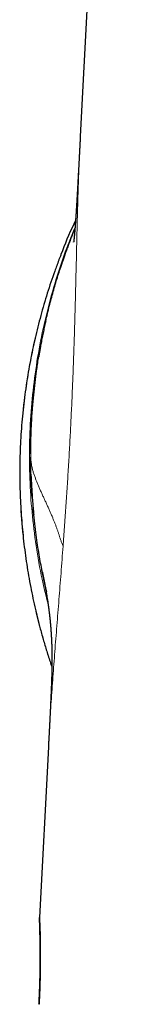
# Model space of a CAD drawing. Header units: millimetres. Extents: x 8 to 709, y 12 to 626.
# Tile 41 of 44: x 520.36 to 524.45, y 431.33 to 470.98. Entities that reach past the tile are written whole.
import ezdxf

# ---------------------------------------------------------------- set-up
doc = ezdxf.new("R2010")
doc.units = ezdxf.units.MM

msp = doc.modelspace()

# ---------------------------------------------------------------- linework, layer by layer
at = {"color": 7, "linetype": 'Continuous', "lineweight": 30}
for p, q in [((524.451, 497.875), (522.799, 466.269)), ((521.516, 441.696), (521.157, 434.827))]:
    msp.add_line(p, q, dxfattribs=at)
at = {"color": 8, "linetype": 'Continuous', "lineweight": 0}
for points, knots in [([(522.8, 466.268), (522.794, 466.153), (522.774, 465.788), (522.748, 465.158), (522.721, 464.379), (522.698, 463.611), (522.678, 462.86), (522.66, 462.126), (522.643, 461.383), (522.625, 460.63), (522.606, 459.874), (522.586, 459.116), (522.564, 458.356), (522.54, 457.59), (522.512, 456.815), (522.48, 456.031), (522.444, 455.24), (522.405, 454.448), (522.363, 453.655), (522.317, 452.867), (522.268, 452.086), (522.216, 451.313), (522.162, 450.542), (522.125, 450.033), (522.106, 449.778)], [0, 0, 0, 0, 0.023746, 0.075118, 0.126489, 0.177864, 0.223908, 0.269957, 0.316005, 0.362049, 0.408085, 0.453293, 0.498496, 0.543701, 0.588917, 0.634966, 0.681007, 0.727043, 0.773082, 0.819128, 0.864342, 0.909552, 0.954769, 1, 1, 1, 1]), ([(521.502, 447.45), (521.419, 447.781), (521.226, 448.556), (521.012, 449.79), (520.845, 451.142), (520.757, 452.498), (520.745, 453.853), (520.808, 455.204), (520.947, 456.548), (521.16, 457.883), (521.448, 459.205), (521.812, 460.509), (522.189, 461.649), (522.475, 462.34), (522.588, 462.614)], [0, 0, 0, 0, 0.066246, 0.154678, 0.242723, 0.330468, 0.417991, 0.505368, 0.592672, 0.679977, 0.767355, 0.854879, 0.942624, 1, 1, 1, 1]), ([(521.978, 461.399), (521.839, 461.025), (521.547, 460.239), (521.186, 459.014), (520.876, 457.733), (520.639, 456.438), (520.472, 455.133), (520.377, 453.82), (520.353, 452.503), (520.401, 451.183), (520.521, 449.864), (520.714, 448.548), (520.982, 447.24), (521.291, 446.03), (521.544, 445.267), (521.657, 444.929)], [0, 0, 0, 0, 0.07111, 0.149597, 0.227932, 0.306179, 0.3844, 0.462654, 0.541006, 0.619517, 0.698255, 0.777287, 0.856688, 0.936465, 1, 1, 1, 1]), ([(522.106, 449.778), (522.097, 449.797), (522.08, 449.837), (522.056, 449.896), (522.034, 449.956), (522.013, 450.017), (521.994, 450.075), (521.976, 450.128), (521.96, 450.179), (521.943, 450.23), (521.926, 450.282), (521.908, 450.335), (521.89, 450.39), (521.871, 450.445), (521.851, 450.502), (521.83, 450.56), (521.809, 450.618), (521.787, 450.677), (521.763, 450.737), (521.739, 450.797), (521.714, 450.859), (521.688, 450.923), (521.661, 450.987), (521.633, 451.053), (521.605, 451.119), (521.576, 451.185), (521.546, 451.251), (521.516, 451.318), (521.486, 451.385), (521.455, 451.452), (521.424, 451.521), (521.392, 451.59), (521.36, 451.659), (521.328, 451.728), (521.297, 451.797), (521.265, 451.865), (521.234, 451.934), (521.204, 452.001), (521.174, 452.069), (521.145, 452.135), (521.116, 452.201), (521.089, 452.266), (521.062, 452.33), (521.037, 452.392), (521.013, 452.454), (520.989, 452.518), (520.965, 452.585), (520.941, 452.654), (520.919, 452.722), (520.899, 452.788), (520.881, 452.852), (520.864, 452.919), (520.849, 452.988), (520.835, 453.059), (520.825, 453.128), (520.817, 453.194), (520.81, 453.266), (520.806, 453.341), (520.805, 453.422), (520.805, 453.474), (520.805, 453.501)], [0, 0, 0, 0, 0.009351, 0.01877, 0.028323, 0.038067, 0.048058, 0.056112, 0.064371, 0.072855, 0.081582, 0.09057, 0.099835, 0.10939, 0.119249, 0.129422, 0.139921, 0.150557, 0.161522, 0.172822, 0.184462, 0.196667, 0.209231, 0.222156, 0.235443, 0.249092, 0.262848, 0.276951, 0.291397, 0.306182, 0.321616, 0.337394, 0.353511, 0.36996, 0.386734, 0.403825, 0.421225, 0.438886, 0.456838, 0.475069, 0.493571, 0.512333, 0.531002, 0.549902, 0.569021, 0.58835, 0.611618, 0.635149, 0.658924, 0.682924, 0.70713, 0.731525, 0.761021, 0.790729, 0.820619, 0.850661, 0.880825, 0.920465, 0.960208, 1, 1, 1, 1]), ([(522.106, 449.778), (522.079, 449.415), (522.024, 448.691), (521.94, 447.621), (521.856, 446.566), (521.774, 445.529), (521.697, 444.511), (521.626, 443.514), (521.564, 442.57), (521.531, 441.97), (521.516, 441.686)], [0, 0, 0, 0, 0.12661, 0.25317, 0.379727, 0.506304, 0.632904, 0.759514, 0.886105, 1, 1, 1, 1])]:
    msp.add_open_spline(points, degree=3, knots=knots, dxfattribs=at)
at = {"color": 7, "linetype": 'Continuous', "lineweight": 30}
for points, knots in [([(522.8, 466.277), (522.799, 466.267), (522.798, 466.248), (522.797, 466.22), (522.796, 466.197), (522.794, 466.176), (522.793, 466.155), (522.792, 466.132), (522.791, 466.104), (522.789, 466.075), (522.788, 466.049), (522.787, 466.028), (522.785, 466.004), (522.784, 465.974), (522.782, 465.943), (522.781, 465.91), (522.779, 465.878), (522.777, 465.847), (522.776, 465.817), (522.774, 465.787), (522.772, 465.749), (522.77, 465.705), (522.767, 465.659), (522.765, 465.612), (522.763, 465.568), (522.761, 465.531), (522.759, 465.501), (522.758, 465.472), (522.756, 465.443), (522.755, 465.417), (522.753, 465.393), (522.752, 465.37), (522.751, 465.342), (522.749, 465.309), (522.747, 465.267), (522.745, 465.223), (522.742, 465.18), (522.74, 465.139), (522.738, 465.098), (522.736, 465.055), (522.733, 465.013), (522.731, 464.971), (522.729, 464.929), (522.727, 464.883), (522.724, 464.838), (522.722, 464.799), (522.72, 464.766), (522.718, 464.731), (522.716, 464.694), (522.715, 464.662), (522.713, 464.633), (522.711, 464.603), (522.71, 464.572), (522.708, 464.543), (522.707, 464.513), (522.705, 464.48), (522.703, 464.446), (522.701, 464.412), (522.699, 464.376), (522.697, 464.336), (522.695, 464.296), (522.692, 464.252), (522.69, 464.208), (522.687, 464.165), (522.685, 464.13), (522.684, 464.097), (522.682, 464.066), (522.68, 464.037), (522.679, 464.008), (522.677, 463.978), (522.675, 463.949), (522.674, 463.925), (522.673, 463.906), (522.672, 463.885), (522.67, 463.86), (522.668, 463.831), (522.667, 463.802), (522.665, 463.777), (522.664, 463.756), (522.663, 463.738), (522.662, 463.717), (522.66, 463.693), (522.659, 463.667), (522.657, 463.644), (522.656, 463.626), (522.655, 463.607), (522.654, 463.584), (522.652, 463.558), (522.651, 463.532), (522.649, 463.51), (522.648, 463.494), (522.647, 463.479), (522.646, 463.462), (522.645, 463.441), (522.644, 463.416), (522.642, 463.392), (522.641, 463.371), (522.64, 463.353), (522.638, 463.335), (522.637, 463.314), (522.636, 463.29), (522.634, 463.262), (522.632, 463.234), (522.63, 463.209), (522.629, 463.187), (522.628, 463.166), (522.626, 463.14), (522.624, 463.11), (522.622, 463.08), (522.62, 463.053), (522.618, 463.026), (522.616, 462.997), (522.614, 462.967), (522.612, 462.939), (522.611, 462.916), (522.609, 462.896), (522.608, 462.881), (522.607, 462.868), (522.606, 462.856), (522.606, 462.843), (522.604, 462.825), (522.603, 462.803), (522.601, 462.778), (522.599, 462.754), (522.597, 462.733), (522.596, 462.715), (522.595, 462.699), (522.594, 462.68), (522.592, 462.66), (522.59, 462.637), (522.588, 462.613), (522.586, 462.589), (522.585, 462.568), (522.583, 462.55), (522.581, 462.525), (522.579, 462.495), (522.576, 462.458), (522.573, 462.421), (522.57, 462.386), (522.567, 462.352), (522.564, 462.319), (522.561, 462.294), (522.56, 462.274), (522.558, 462.26), (522.557, 462.248), (522.556, 462.237), (522.555, 462.228), (522.554, 462.22), (522.554, 462.213), (522.553, 462.206), (522.552, 462.198), (522.551, 462.19), (522.55, 462.181), (522.549, 462.171), (522.548, 462.16), (522.547, 462.148), (522.546, 462.136), (522.544, 462.125), (522.543, 462.114), (522.542, 462.1), (522.54, 462.083), (522.538, 462.067), (522.536, 462.055), (522.535, 462.047), (522.535, 462.04), (522.534, 462.035), (522.533, 462.031), (522.533, 462.028), (522.533, 462.026), (522.532, 462.024), (522.532, 462.024), (522.532, 462.024)], [0, 0, 0, 0, 0.004355, 0.007915, 0.01095, 0.013779, 0.01645, 0.019437, 0.023199, 0.027811, 0.031115, 0.033394, 0.036529, 0.040629, 0.04545, 0.049311, 0.053624, 0.05836, 0.061893, 0.065727, 0.07039, 0.077319, 0.083274, 0.089205, 0.096249, 0.10076, 0.104108, 0.108536, 0.11251, 0.115848, 0.118974, 0.122021, 0.125152, 0.130423, 0.135332, 0.141935, 0.148394, 0.152428, 0.158762, 0.16459, 0.169948, 0.175995, 0.181371, 0.187046, 0.194776, 0.199368, 0.202745, 0.20818, 0.213646, 0.217784, 0.221511, 0.225413, 0.229985, 0.233886, 0.237358, 0.24235, 0.247332, 0.251246, 0.256461, 0.262179, 0.26778, 0.272974, 0.280143, 0.286016, 0.290896, 0.294917, 0.299862, 0.303898, 0.307211, 0.312019, 0.31649, 0.319489, 0.321991, 0.32487, 0.328413, 0.332763, 0.33725, 0.340787, 0.34369, 0.34626, 0.34902, 0.352833, 0.357033, 0.360246, 0.362727, 0.365388, 0.368543, 0.372986, 0.3773, 0.380363, 0.382602, 0.384851, 0.387203, 0.390496, 0.394661, 0.398673, 0.401889, 0.404687, 0.407226, 0.410558, 0.414481, 0.41902, 0.42407, 0.428394, 0.431811, 0.434962, 0.439304, 0.445083, 0.450698, 0.455165, 0.459835, 0.465173, 0.471599, 0.476706, 0.481475, 0.485354, 0.488337, 0.490539, 0.492928, 0.495723, 0.498927, 0.504122, 0.509899, 0.515581, 0.520276, 0.524023, 0.527886, 0.532286, 0.537249, 0.543148, 0.549784, 0.556421, 0.562172, 0.567073, 0.571691, 0.583576, 0.595252, 0.60762, 0.62123, 0.634592, 0.648666, 0.663395, 0.670572, 0.677903, 0.684971, 0.691007, 0.69598, 0.70076, 0.704779, 0.709507, 0.714963, 0.721158, 0.728103, 0.735809, 0.74578, 0.756761, 0.767991, 0.779251, 0.790541, 0.80186, 0.828648, 0.855574, 0.873124, 0.890365, 0.906716, 0.922137, 0.936598, 0.950067, 0.96272, 0.985733, 1, 1, 1, 1]), ([(522.609, 462.887), (522.585, 462.839), (522.366, 462.393), (522.155, 461.895), (521.992, 461.439), (521.978, 461.399)], [0, 0, 0, 0, 0.100064, 0.921063, 1, 1, 1, 1]), ([(522.587, 462.591), (522.573, 462.559), (522.545, 462.487), (522.495, 462.363), (522.437, 462.215), (522.374, 462.048), (522.309, 461.875), (522.243, 461.696), (522.189, 461.545), (522.148, 461.426), (522.12, 461.345), (522.095, 461.271), (522.072, 461.205), (522.053, 461.148), (522.038, 461.101), (522.025, 461.062), (522.015, 461.031), (522.006, 461.006), (522, 460.987), (521.995, 460.971), (521.992, 460.963), (521.991, 460.958)], [0, 0, 0, 0, 0.059637, 0.1303004, 0.2266214, 0.326263, 0.4292635, 0.5356581, 0.6452125, 0.6972621, 0.7452027, 0.7891181, 0.829118, 0.8653482, 0.8928024, 0.9179245, 0.9409104, 0.9569032, 0.9719713, 0.9862748, 1, 1, 1, 1]), ([(522.532, 462.024), (522.532, 462.024), (522.532, 462.025), (522.533, 462.026), (522.533, 462.026)], [0, 0, 0, 0, 0.901179, 1, 1, 1, 1]), ([(521.975, 461.399), (521.96, 461.362), (521.889, 461.18), (521.769, 460.848), (521.616, 460.406), (521.471, 459.96), (521.335, 459.511), (521.208, 459.06), (521.09, 458.606), (520.98, 458.151), (520.879, 457.696), (520.788, 457.241), (520.706, 456.788), (520.633, 456.334), (520.567, 455.866), (520.508, 455.384), (520.459, 454.889), (520.419, 454.394), (520.39, 453.897), (520.371, 453.4), (520.363, 452.912), (520.364, 452.434), (520.374, 451.965), (520.393, 451.496), (520.422, 451.028), (520.459, 450.561), (520.505, 450.094), (520.56, 449.628), (520.624, 449.164), (520.698, 448.7), (520.779, 448.241), (520.869, 447.787), (520.967, 447.337), (521.073, 446.889), (521.191, 446.431), (521.322, 445.964), (521.466, 445.488), (521.578, 445.136), (521.644, 444.945), (521.656, 444.91)], [0, 0, 0, 0, 0.00709, 0.034941, 0.062794, 0.090648, 0.118503, 0.146359, 0.174215, 0.202072, 0.229929, 0.257289, 0.284649, 0.312009, 0.339369, 0.368916, 0.398463, 0.428012, 0.457563, 0.487114, 0.516668, 0.544533, 0.5724, 0.600267, 0.628135, 0.656003, 0.683871, 0.711737, 0.739603, 0.767468, 0.795331, 0.822695, 0.850058, 0.877418, 0.904778, 0.934324, 0.963876, 0.993432, 1, 1, 1, 1]), ([(521.41, 458.848), (521.456, 459.046), (521.549, 459.442), (521.706, 460.026), (521.873, 460.597), (521.995, 460.968), (522.054, 461.151)], [0, 0, 0, 0, 0.254921, 0.509923, 0.758446, 1, 1, 1, 1]), ([(521.409, 458.848), (521.402, 458.816), (521.387, 458.748), (521.363, 458.641), (521.339, 458.53), (521.315, 458.416), (521.291, 458.301), (521.268, 458.184), (521.245, 458.07), (521.224, 457.96), (521.205, 457.858), (521.188, 457.764), (521.173, 457.679), (521.162, 457.614), (521.153, 457.565), (521.148, 457.532), (521.143, 457.501), (521.138, 457.473), (521.134, 457.449), (521.13, 457.427), (521.127, 457.407), (521.125, 457.397), (521.124, 457.392)], [0, 0, 0, 0, 0.067335, 0.140894, 0.214117, 0.287378, 0.361052, 0.435514, 0.510429, 0.580918, 0.645982, 0.705621, 0.759837, 0.808629, 0.830992, 0.85227, 0.873258, 0.894792, 0.917649, 0.942482, 0.969804, 1, 1, 1, 1]), ([(520.805, 453.501), (520.807, 453.715), (520.81, 454.133), (520.836, 454.741), (520.873, 455.315), (520.921, 455.854), (520.976, 456.357), (521.029, 456.767), (521.077, 457.092), (521.115, 457.34), (521.142, 457.5), (521.156, 457.578)], [0, 0, 0, 0, 0.157001, 0.305658, 0.445969, 0.577936, 0.701557, 0.816833, 0.880856, 0.941981, 1, 1, 1, 1]), ([(520.863, 451.792), (520.852, 451.971), (520.828, 452.339), (520.81, 452.864), (520.807, 453.21), (520.806, 453.366)], [0, 0, 0, 0, 0.341026, 0.703752, 1, 1, 1, 1]), ([(520.821, 452.576), (520.821, 452.568), (520.822, 452.553), (520.823, 452.525), (520.824, 452.494), (520.826, 452.459), (520.827, 452.421), (520.829, 452.376), (520.832, 452.324), (520.834, 452.265), (520.838, 452.202), (520.841, 452.136), (520.845, 452.067), (520.849, 451.994), (520.854, 451.917), (520.86, 451.836), (520.866, 451.749), (520.872, 451.657), (520.88, 451.562), (520.887, 451.468), (520.895, 451.38), (520.901, 451.303), (520.908, 451.236), (520.913, 451.18), (520.917, 451.136), (520.92, 451.105), (520.922, 451.083), (520.924, 451.066), (520.924, 451.061), (520.925, 451.058)], [0, 0, 0, 0, 0.029007, 0.056049, 0.08165, 0.106428, 0.131061, 0.156242, 0.189448, 0.225314, 0.263284, 0.30329, 0.345333, 0.389413, 0.43553, 0.483683, 0.537292, 0.593218, 0.651462, 0.710289, 0.763616, 0.811085, 0.852954, 0.889599, 0.921583, 0.943021, 0.962801, 0.98155, 1, 1, 1, 1]), ([(521.449, 447.924), (521.421, 448.041), (521.383, 448.198), (521.34, 448.398), (521.314, 448.521), (521.289, 448.646), (521.267, 448.754), (521.233, 448.927), (521.186, 449.178), (521.125, 449.533), (521.064, 449.924), (521.005, 450.347), (520.95, 450.8), (520.92, 451.114), (520.904, 451.275)], [0, 0, 0, 0, 0.1058081, 0.1429062, 0.1801837, 0.2176406, 0.2550837, 0.2778948, 0.3729192, 0.4801419, 0.596569, 0.7222004, 0.8570361, 1, 1, 1, 1]), ([(521.27, 448.739), (521.27, 448.739), (521.27, 448.74), (521.27, 448.738), (521.271, 448.737), (521.271, 448.734), (521.272, 448.73), (521.273, 448.726), (521.274, 448.721), (521.274, 448.717), (521.275, 448.713), (521.276, 448.709), (521.277, 448.706), (521.277, 448.703), (521.278, 448.7), (521.278, 448.697), (521.279, 448.694), (521.28, 448.69), (521.281, 448.686), (521.282, 448.681), (521.283, 448.676), (521.284, 448.669), (521.285, 448.662), (521.287, 448.655), (521.288, 448.647), (521.29, 448.641), (521.291, 448.635), (521.292, 448.63), (521.293, 448.625), (521.294, 448.619), (521.295, 448.612), (521.297, 448.605), (521.298, 448.597), (521.3, 448.589), (521.302, 448.58), (521.304, 448.571), (521.306, 448.561), (521.308, 448.55), (521.31, 448.539), (521.312, 448.529), (521.314, 448.52), (521.316, 448.51), (521.317, 448.502), (521.319, 448.495), (521.32, 448.489), (521.321, 448.483), (521.322, 448.477), (521.324, 448.47), (521.325, 448.463), (521.327, 448.455), (521.329, 448.446), (521.331, 448.436), (521.333, 448.426), (521.335, 448.415), (521.337, 448.403), (521.34, 448.39), (521.342, 448.376), (521.346, 448.36), (521.348, 448.345), (521.351, 448.33), (521.354, 448.315), (521.357, 448.301), (521.36, 448.286), (521.363, 448.27), (521.366, 448.254), (521.369, 448.237), (521.373, 448.216), (521.378, 448.191), (521.383, 448.163), (521.389, 448.134), (521.394, 448.105), (521.399, 448.076), (521.405, 448.045), (521.411, 448.012), (521.418, 447.974), (521.425, 447.934), (521.433, 447.886), (521.443, 447.828), (521.454, 447.762), (521.465, 447.693), (521.476, 447.623), (521.485, 447.566), (521.491, 447.525), (521.495, 447.5), (521.498, 447.475), (521.502, 447.449), (521.505, 447.427), (521.508, 447.409), (521.51, 447.394), (521.512, 447.38), (521.513, 447.368), (521.515, 447.356), (521.517, 447.345), (521.518, 447.332), (521.52, 447.318), (521.523, 447.302), (521.525, 447.284), (521.527, 447.264), (521.531, 447.234), (521.537, 447.194), (521.542, 447.151), (521.546, 447.117), (521.549, 447.094), (521.552, 447.07), (521.555, 447.047), (521.557, 447.026), (521.559, 447.008), (521.561, 446.992), (521.562, 446.98), (521.564, 446.968), (521.565, 446.958), (521.566, 446.949), (521.567, 446.938), (521.568, 446.925), (521.57, 446.909), (521.572, 446.892), (521.574, 446.872), (521.577, 446.843), (521.581, 446.806), (521.585, 446.768), (521.588, 446.737), (521.59, 446.714), (521.592, 446.69), (521.594, 446.666), (521.596, 446.643), (521.598, 446.62), (521.6, 446.6), (521.602, 446.581), (521.603, 446.565), (521.604, 446.55), (521.606, 446.537), (521.607, 446.525), (521.608, 446.512), (521.609, 446.497), (521.61, 446.479), (521.612, 446.459), (521.613, 446.438), (521.615, 446.415), (521.617, 446.391), (521.619, 446.366), (521.62, 446.341), (521.622, 446.315), (521.624, 446.289), (521.626, 446.263), (521.627, 446.239), (521.629, 446.215), (521.63, 446.192), (521.632, 446.169), (521.633, 446.147), (521.634, 446.123), (521.636, 446.098), (521.637, 446.071), (521.639, 446.041), (521.64, 446.008), (521.642, 445.974), (521.643, 445.939), (521.645, 445.903), (521.646, 445.865), (521.648, 445.825), (521.649, 445.783), (521.651, 445.739), (521.652, 445.693), (521.653, 445.647), (521.654, 445.601), (521.655, 445.556), (521.656, 445.513), (521.657, 445.468), (521.658, 445.422), (521.658, 445.374), (521.658, 445.328), (521.659, 445.285), (521.659, 445.245), (521.659, 445.208), (521.659, 445.173), (521.659, 445.141), (521.659, 445.11), (521.658, 445.079), (521.658, 445.048), (521.658, 445.015), (521.657, 444.981), (521.657, 444.941), (521.656, 444.894), (521.655, 444.841), (521.654, 444.785), (521.653, 444.733), (521.652, 444.687), (521.651, 444.647), (521.65, 444.603), (521.649, 444.554), (521.647, 444.511), (521.646, 444.479), (521.646, 444.457), (521.645, 444.437), (521.644, 444.418), (521.644, 444.401), (521.643, 444.383), (521.643, 444.364), (521.642, 444.342), (521.641, 444.317), (521.64, 444.292), (521.639, 444.262), (521.638, 444.224), (521.636, 444.173), (521.633, 444.115), (521.631, 444.052), (521.628, 443.989), (521.626, 443.925), (521.623, 443.862), (521.62, 443.798), (521.618, 443.746), (521.616, 443.706), (521.615, 443.676), (521.613, 443.643), (521.612, 443.608), (521.61, 443.574), (521.608, 443.516), (521.604, 443.43), (521.598, 443.31), (521.592, 443.183), (521.585, 443.053), (521.579, 442.924), (521.572, 442.791), (521.566, 442.66), (521.56, 442.553), (521.556, 442.465), (521.552, 442.399), (521.549, 442.331), (521.546, 442.27), (521.542, 442.203), (521.539, 442.141), (521.536, 442.088), (521.534, 442.049), (521.532, 442.016), (521.531, 441.986), (521.529, 441.96), (521.528, 441.935), (521.527, 441.907), (521.525, 441.878), (521.524, 441.85), (521.522, 441.825), (521.521, 441.798), (521.519, 441.767), (521.517, 441.727), (521.516, 441.698), (521.515, 441.682)], [0, 0, 0, 0, 0.001289, 0.005163, 0.009282, 0.013648, 0.01826, 0.023119, 0.028156, 0.031752, 0.035136, 0.038307, 0.041267, 0.044015, 0.04655, 0.048901, 0.051339, 0.054622, 0.058147, 0.061915, 0.065926, 0.070152, 0.075995, 0.0815, 0.086668, 0.091499, 0.095059, 0.098627, 0.102418, 0.10643, 0.110752, 0.115304, 0.120087, 0.125099, 0.130339, 0.135808, 0.141428, 0.147713, 0.153646, 0.159227, 0.164458, 0.169339, 0.17387, 0.177186, 0.180287, 0.183204, 0.18625, 0.189508, 0.192977, 0.197002, 0.201277, 0.205802, 0.210575, 0.215596, 0.220824, 0.225966, 0.232805, 0.239376, 0.245679, 0.251715, 0.257602, 0.263248, 0.268968, 0.274832, 0.280837, 0.286984, 0.293271, 0.302862, 0.312496, 0.321933, 0.331173, 0.340217, 0.349066, 0.359479, 0.370188, 0.381189, 0.392474, 0.409011, 0.425569, 0.442039, 0.458411, 0.47455, 0.479939, 0.485289, 0.490601, 0.495873, 0.501049, 0.504198, 0.507126, 0.509834, 0.512325, 0.514599, 0.516736, 0.519156, 0.521919, 0.525021, 0.52846, 0.532202, 0.536043, 0.545346, 0.554988, 0.559177, 0.563424, 0.567705, 0.571722, 0.575382, 0.578691, 0.581046, 0.583188, 0.585118, 0.586836, 0.588352, 0.589958, 0.592206, 0.594802, 0.597743, 0.601024, 0.604519, 0.611636, 0.619076, 0.622627, 0.626243, 0.629924, 0.633668, 0.637355, 0.640772, 0.643918, 0.646566, 0.648991, 0.651196, 0.653182, 0.654951, 0.656626, 0.658916, 0.661525, 0.664446, 0.667578, 0.670878, 0.674281, 0.677842, 0.681455, 0.684843, 0.688812, 0.692405, 0.695672, 0.698828, 0.702042, 0.705162, 0.708235, 0.711273, 0.714669, 0.718415, 0.722504, 0.726928, 0.731676, 0.736133, 0.74083, 0.745756, 0.750905, 0.756268, 0.761834, 0.767374, 0.773205, 0.77877, 0.784075, 0.789128, 0.793937, 0.799726, 0.805141, 0.810196, 0.814902, 0.81927, 0.823312, 0.827037, 0.830453, 0.833599, 0.836756, 0.83999, 0.843297, 0.846674, 0.85012, 0.854963, 0.859922, 0.86499, 0.870251, 0.873404, 0.876633, 0.879999, 0.883903, 0.88747, 0.888988, 0.890538, 0.891886, 0.893036, 0.894128, 0.895208, 0.896307, 0.897669, 0.899284, 0.900799, 0.902048, 0.904465, 0.907163, 0.910243, 0.913458, 0.916464, 0.919243, 0.922145, 0.924866, 0.927506, 0.928603, 0.929785, 0.93111, 0.932516, 0.933925, 0.935144, 0.93922, 0.943782, 0.948416, 0.952995, 0.957651, 0.962004, 0.966919, 0.971123, 0.973085, 0.975951, 0.977877, 0.980073, 0.982152, 0.9847, 0.986425, 0.987534, 0.988669, 0.989741, 0.990625, 0.99134, 0.992308, 0.993437, 0.994314, 0.995118, 0.996019, 0.997046, 0.998354, 1, 1, 1, 1]), ([(521.447, 447.921), (521.445, 447.931), (521.44, 447.951), (521.431, 447.991), (521.421, 448.037), (521.409, 448.085), (521.398, 448.135), (521.387, 448.185), (521.376, 448.236), (521.365, 448.286), (521.354, 448.337), (521.343, 448.387), (521.332, 448.436), (521.322, 448.484), (521.313, 448.526), (521.306, 448.56), (521.301, 448.585), (521.297, 448.604), (521.294, 448.622), (521.29, 448.64), (521.286, 448.659), (521.283, 448.674), (521.28, 448.69), (521.277, 448.704), (521.274, 448.717), (521.272, 448.727), (521.271, 448.735), (521.271, 448.737), (521.27, 448.738)], [0, 0, 0, 0, 0.041999, 0.081724, 0.120224, 0.158649, 0.190129, 0.22283, 0.256143, 0.289686, 0.323519, 0.357698, 0.392279, 0.427041, 0.458487, 0.485733, 0.50548, 0.523295, 0.540652, 0.566183, 0.591421, 0.628555, 0.671283, 0.719845, 0.772253, 0.824796, 0.877495, 1, 1, 1, 1]), ([(521.137, 431.327), (521.14, 431.388), (521.147, 431.512), (521.155, 431.697), (521.162, 431.884), (521.169, 432.07), (521.175, 432.256), (521.18, 432.441), (521.183, 432.617), (521.186, 432.783), (521.188, 432.939), (521.189, 433.093), (521.19, 433.243), (521.19, 433.39), (521.189, 433.532), (521.187, 433.67), (521.185, 433.789), (521.183, 433.89), (521.181, 433.976), (521.179, 434.058), (521.178, 434.137), (521.176, 434.211), (521.174, 434.296), (521.171, 434.386), (521.169, 434.479), (521.166, 434.551), (521.165, 434.604), (521.163, 434.644), (521.162, 434.679), (521.161, 434.71), (521.16, 434.737), (521.159, 434.761), (521.158, 434.783), (521.158, 434.802), (521.157, 434.816), (521.157, 434.825), (521.157, 434.826), (521.157, 434.827)], [0, 0, 0, 0, 0.03369, 0.06771, 0.102062, 0.136745, 0.171762, 0.207113, 0.242799, 0.2743, 0.306059, 0.338077, 0.370352, 0.402888, 0.435683, 0.468738, 0.502054, 0.525495, 0.548936, 0.572378, 0.595819, 0.61926, 0.642701, 0.679534, 0.716367, 0.7532, 0.774938, 0.79639, 0.817556, 0.838435, 0.859028, 0.879334, 0.899355, 0.926414, 0.952932, 0.978909, 1, 1, 1, 1]), ([(521.157, 434.827), (521.157, 434.827), (521.157, 434.827), (521.157, 434.825), (521.157, 434.823), (521.157, 434.819), (521.157, 434.815), (521.158, 434.809), (521.158, 434.803), (521.158, 434.791), (521.159, 434.77), (521.16, 434.736), (521.162, 434.697), (521.164, 434.656), (521.165, 434.611), (521.167, 434.569), (521.169, 434.533), (521.17, 434.504), (521.171, 434.473), (521.173, 434.441), (521.174, 434.407), (521.175, 434.357), (521.177, 434.287), (521.18, 434.187), (521.183, 434.073), (521.185, 433.943), (521.187, 433.826), (521.188, 433.726), (521.189, 433.647), (521.19, 433.568), (521.191, 433.488), (521.191, 433.407), (521.191, 433.327), (521.191, 433.246), (521.191, 433.151), (521.191, 433.04), (521.19, 432.915), (521.189, 432.792), (521.187, 432.691), (521.186, 432.611), (521.185, 432.553), (521.183, 432.494), (521.182, 432.435), (521.181, 432.376), (521.179, 432.316), (521.177, 432.222), (521.173, 432.091), (521.167, 431.914), (521.159, 431.726), (521.15, 431.527), (521.143, 431.393), (521.14, 431.327)], [0, 0, 0, 0, 0.010832, 0.021787, 0.032638, 0.043387, 0.054034, 0.064578, 0.075019, 0.085358, 0.11718, 0.147989, 0.174641, 0.200486, 0.225523, 0.249754, 0.2628, 0.275859, 0.288918, 0.301977, 0.315036, 0.328095, 0.358874, 0.389653, 0.426292, 0.462931, 0.499569, 0.519318, 0.538726, 0.557794, 0.576522, 0.594908, 0.612955, 0.630661, 0.648027, 0.674628, 0.700389, 0.72531, 0.749392, 0.760789, 0.77217, 0.783535, 0.794884, 0.806218, 0.817535, 0.828836, 0.85983, 0.890704, 0.927303, 0.963734, 1, 1, 1, 1])]:
    msp.add_open_spline(points, degree=3, knots=knots, dxfattribs=at)

doc.saveas('drawing.dxf')
